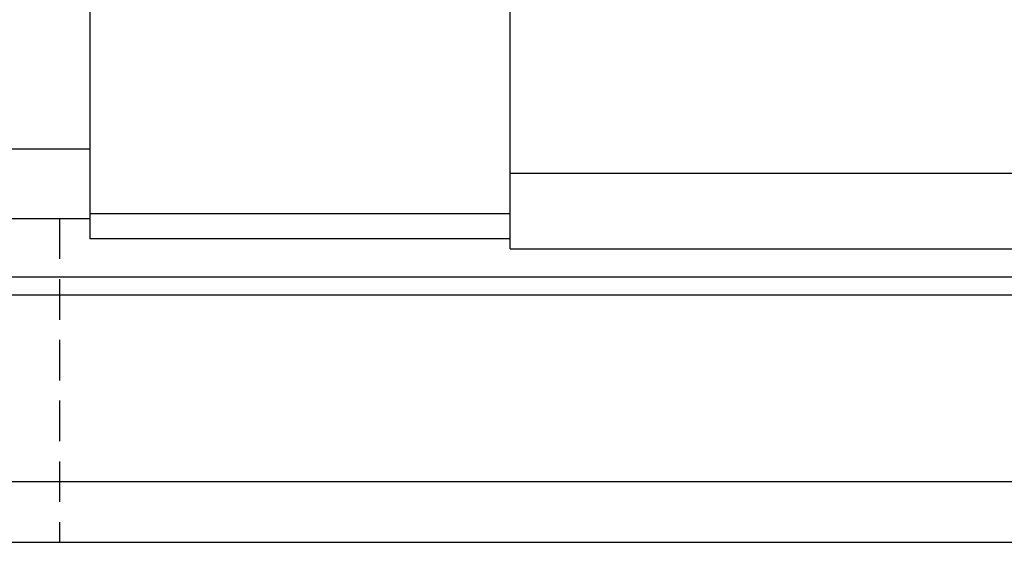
# Model space of a CAD drawing. Header units: millimetres. Extents: x 2482 to 2789, y 455 to 558.
# Tile 3 of 52: x 2686 to 2705, y 473 to 483. Entities that reach past the tile are written whole.
import ezdxf

# ---------------------------------------------------------------- set-up
doc = ezdxf.new("R2010")
doc.units = ezdxf.units.MM
doc.header["$LTSCALE"] = 0.2
doc.linetypes.add('DASHED', pattern=[0.75, 0.5, -0.25])
for name, color, linetype in [('2', 7, 'Continuous'), ('HID', 2, 'DASHED'), ('OUT', 3, 'Continuous')]:
    doc.layers.add(name, color=color, linetype=linetype)

msp = doc.modelspace()

# ---------------------------------------------------------------- linework, layer by layer
at = {"layer": '2', "color": 7, "linetype": 'Continuous'}
for p, q in [((2686.919, 479.645), (2695.219, 479.645)), ((2695.219, 479.145), (2686.919, 479.145))]:
    msp.add_line(p, q, dxfattribs=at)
at = {"layer": 'HID', "color": 7, "ltscale": 8}
msp.add_line((2686.319, 479.545), (2686.319, 473.144), dxfattribs=at)
at = {"layer": 'OUT', "color": 7}
for p, q in [((2695.219, 478.944), (2695.219, 506.144)), ((2684.219, 480.92), (2686.919, 480.92)), ((2695.219, 480.444), (2730.419, 480.444)), ((2684.219, 479.545), (2686.919, 479.545)), ((2695.219, 478.944), (2730.419, 478.944)), ((2640.393, 478.391), (2788.819, 478.391)), ((2640.338, 478.037), (2788.819, 478.037)), ((2639.216, 474.344), (2788.819, 474.344)), ((2602.819, 473.144), (2788.819, 473.144))]:
    msp.add_line(p, q, dxfattribs=at)
at = {"layer": 'OUT', "color": 7, "linetype": 'Continuous'}
msp.add_line((2686.919, 505.645), (2686.919, 479.145), dxfattribs=at)

doc.saveas('drawing.dxf')
